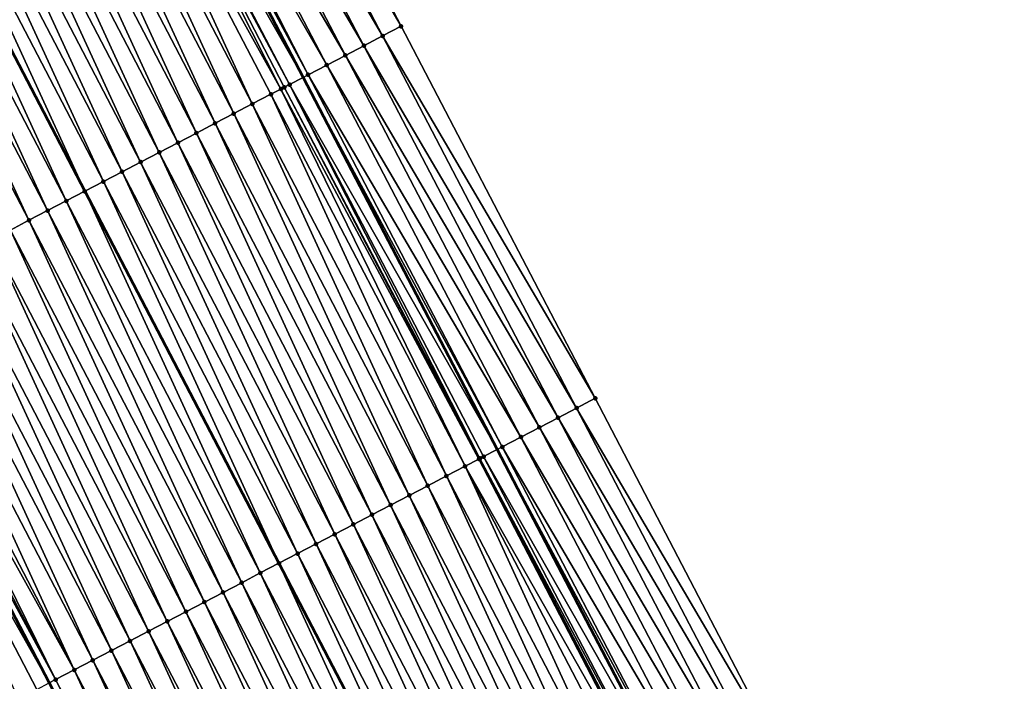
# Model space of a CAD drawing. Header units: feet. Extents: x 2007189 to 2022806, y 818621 to 837694.
# Tile 88 of 256: x 2013037 to 2013084, y 823667 to 823699. Entities that reach past the tile are written whole.
import ezdxf

# ---------------------------------------------------------------- set-up
doc = ezdxf.new("R2010")
doc.units = ezdxf.units.FT
doc.header["$MEASUREMENT"] = 0
for name, color, linetype, lineweight in [('EP_Travel Lane', 172, 'Continuous', 53), ('Road Shots', 141, 'Continuous', 100), ('Road X-Section', 40, 'Continuous', 13), ('STRIPING', 60, 'Continuous', 53)]:
    doc.layers.add(name, color=color, linetype=linetype, lineweight=lineweight)
doc.layers.add('I-77-MM17-21_SB-Surface-Border', color=7, linetype='Continuous')
doc.layers.add('I-77-MM17-21_SB-Surface-TIN', color=7, linetype='Continuous')

msp = doc.modelspace()

# ---------------------------------------------------------------- linework, layer by layer
at = {"layer": 'EP_Travel Lane'}
for points in [[(2013012.426182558, 823716.69943826, 301.1496360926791), (2013019.764473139, 823702.6302162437, 300.9351170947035), (2013029.012892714, 823684.8988295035, 300.6807275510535), (2013038.261342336, 823667.1673851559, 300.431308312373), (2013047.51854027, 823649.4420918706, 300.1655802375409), (2013056.779020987, 823631.7181781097, 299.8362498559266), (2013066.039864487, 823613.9935700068, 299.5615801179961), (2013075.300646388, 823596.2690797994, 299.277620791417), (2013084.561476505, 823578.5444973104, 299.0009252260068), (2013093.822298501, 823560.8199303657, 298.7230091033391), (2013103.082880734, 823543.0958223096, 298.4089774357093), (2013112.343668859, 823525.3713201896, 298.1259595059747), (2013121.604351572, 823507.6470198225, 297.8270579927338), (2013130.865196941, 823489.9224081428, 297.5526623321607), (2013140.122005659, 823472.179659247, 297.3269141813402), (2013149.367430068, 823454.4474913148, 297.0206286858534), (2013158.612951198, 823436.7151378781, 296.7293010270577), (2013167.858627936, 823418.9824859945, 296.4620380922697), (2013177.104147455, 823401.2501356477, 296.1704620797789), (2013186.34956795, 823383.5179752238, 295.8635711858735), (2013195.594901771, 823365.785981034, 295.5432762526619)], [(2013041.107666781, 823713.7557217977, 301.3794595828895), (2013050.355926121, 823696.0242957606, 301.1220707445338), (2013059.604216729, 823678.2928097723, 300.8698389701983), (2013068.851758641, 823660.5598888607, 300.5779734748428), (2013078.098282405, 823642.8279601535, 300.2942287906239), (2013087.344705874, 823625.0962237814, 299.995342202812), (2013096.591190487, 823607.3643701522, 299.7056943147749), (2013105.837737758, 823589.6323963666, 299.4255004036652), (2013115.084331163, 823571.9003341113, 299.1522633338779), (2013124.330459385, 823554.1691639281, 298.8088308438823), (2013133.57694341, 823536.4373114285, 298.5190891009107), (2013142.823795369, 823518.7047533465, 298.2848667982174), (2013152.070005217, 823500.9734266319, 297.9537581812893), (2013161.317021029, 823483.2614269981, 297.7227851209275), (2013170.575819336, 823465.5358093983, 297.4447628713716), (2013179.834636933, 823447.8101548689, 297.1697195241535), (2013189.093465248, 823430.0844798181, 296.8963315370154), (2013198.352434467, 823412.3585350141, 296.6447020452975), (2013207.610808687, 823394.6337293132, 296.3011882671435), (2013216.869622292, 823376.9080824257, 296.0255285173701)]]:
    msp.add_polyline3d(points, dxfattribs=at)
at = {"layer": 'I-77-MM17-21_SB-Surface-Border', "color": 3, "linetype": 'Continuous', "lineweight": -3}
msp.add_polyline3d([(2013045.779754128, 823716.1953079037, 301.1935488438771), (2013055.02796509, 823698.4639746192, 300.9281679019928), (2013064.276138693, 823680.7327129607, 300.6566032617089), (2013073.523721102, 823662.9997203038, 300.3564947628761), (2013082.770219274, 823645.2678481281, 300.0684275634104), (2013091.130315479, 823627.0730591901, 299.8231418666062), (2013100.37674317, 823609.3413221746, 299.5244454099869), (2013109.623381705, 823591.609180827, 299.2575619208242), (2013118.870029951, 823573.877020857, 298.992138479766), (2013129.002263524, 823556.6093437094, 298.5606940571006), (2013138.248960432, 823538.8770904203, 298.3026115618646), (2013147.49596383, 823521.1442493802, 298.0907789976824), (2013156.742299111, 823503.4126895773, 297.7781356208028), (2013165.108059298, 823485.2468994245, 297.582228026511), (2013174.377977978, 823467.5272224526, 297.2964078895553), (2013183.647846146, 823449.8076420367, 297.0027965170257), (2013192.032129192, 823431.6235833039, 296.7846368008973), (2013201.302342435, 823413.9033432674, 296.5442497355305), (2013209.686088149, 823395.7203116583, 296.2432102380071), (2013218.956087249, 823378.0004809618, 295.9697943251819)], dxfattribs=at)
at = {"layer": 'I-77-MM17-21_SB-Surface-TIN', "color": 128, "linetype": 'Continuous', "lineweight": -3}
for points in [[(2013055.02796509, 823698.4639746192, 300.9281679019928), (2013045.779754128, 823716.1953079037, 301.1935488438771), (2013044.893367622, 823715.7323616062, 301.2362043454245)], [(2013054.141605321, 823698.0009770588, 300.9752404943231), (2013044.893367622, 823715.7323616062, 301.2362043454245), (2013044.006986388, 823715.2694052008, 301.2797307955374)], [(2013054.141605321, 823698.0009770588, 300.9752404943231), (2013055.02796509, 823698.4639746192, 300.9281679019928), (2013044.893367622, 823715.7323616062, 301.2362043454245)], [(2013053.255242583, 823697.5379851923, 301.0218224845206), (2013044.006986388, 823715.2694052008, 301.2797307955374), (2013043.120524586, 823714.8066032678, 301.3099470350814)], [(2013053.255242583, 823697.5379851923, 301.0218224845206), (2013054.141605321, 823698.0009770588, 300.9752404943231), (2013044.006986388, 823715.2694052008, 301.2797307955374)], [(2013052.368781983, 823697.0751809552, 301.0522372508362), (2013043.120524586, 823714.8066032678, 301.3099470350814), (2013042.234092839, 823714.3437437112, 301.345128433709)], [(2013052.368781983, 823697.0751809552, 301.0522372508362), (2013053.255242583, 823697.5379851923, 301.0218224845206), (2013043.120524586, 823714.8066032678, 301.3099470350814)], [(2013051.482355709, 823696.612310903, 301.0883230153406), (2013042.234092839, 823714.3437437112, 301.345128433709), (2013041.489592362, 823713.9548986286, 301.3812077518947)], [(2013051.482355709, 823696.612310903, 301.0883230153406), (2013052.368781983, 823697.0751809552, 301.0522372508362), (2013042.234092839, 823714.3437437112, 301.345128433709)], [(2013040.461006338, 823713.4184521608, 301.3786500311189), (2013050.355926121, 823696.0242957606, 301.1220707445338), (2013041.107666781, 823713.7557217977, 301.3794595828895)], [(2013050.595907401, 823696.1494830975, 301.1207685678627), (2013041.347657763, 823713.8808905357, 301.3797600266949), (2013041.107666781, 823713.7557217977, 301.3794595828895)], [(2013050.595907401, 823696.1494830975, 301.1207685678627), (2013041.107666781, 823713.7557217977, 301.3794595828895), (2013050.355926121, 823696.0242957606, 301.1220707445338)], [(2013050.595907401, 823696.1494830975, 301.1207685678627), (2013041.489592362, 823713.9548986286, 301.3812077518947), (2013041.347657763, 823713.8808905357, 301.3797600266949)], [(2013050.595907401, 823696.1494830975, 301.1207685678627), (2013051.482355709, 823696.612310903, 301.0883230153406), (2013041.489592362, 823713.9548986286, 301.3812077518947)], [(2013049.29545593, 823695.4711136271, 301.1266727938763), (2013040.267185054, 823713.3173704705, 301.3779356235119), (2013039.574262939, 823712.9561901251, 301.3623456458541)], [(2013049.709291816, 823695.6869760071, 301.1255794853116), (2013040.461006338, 823713.4184521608, 301.3786500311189), (2013040.267185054, 823713.3173704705, 301.3779356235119)], [(2013049.29545593, 823695.4711136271, 301.1266727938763), (2013049.455056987, 823695.5543452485, 301.1275003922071), (2013040.267185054, 823713.3173704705, 301.3779356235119)], [(2013049.455056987, 823695.5543452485, 301.1275003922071), (2013049.709291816, 823695.6869760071, 301.1255794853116), (2013040.267185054, 823713.3173704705, 301.3779356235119)], [(2013049.709291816, 823695.6869760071, 301.1255794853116), (2013050.355926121, 823696.0242957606, 301.1220707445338), (2013040.461006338, 823713.4184521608, 301.3786500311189)], [(2013047.935832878, 823694.7623985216, 301.0975731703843), (2013039.574262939, 823712.9561901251, 301.3623456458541), (2013038.687492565, 823712.4939798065, 301.3415850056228)], [(2013047.935832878, 823694.7623985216, 301.0975731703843), (2013048.822605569, 823695.2246043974, 301.1187166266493), (2013039.574262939, 823712.9561901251, 301.3623456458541)], [(2013048.822605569, 823695.2246043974, 301.1187166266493), (2013049.29545593, 823695.4711136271, 301.1266727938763), (2013039.574262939, 823712.9561901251, 301.3623456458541)], [(2013047.049075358, 823694.3001635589, 301.078936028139), (2013038.687492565, 823712.4939798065, 301.3415850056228), (2013037.800718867, 823712.0317758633, 301.320275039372)], [(2013047.049075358, 823694.3001635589, 301.078936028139), (2013047.935832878, 823694.7623985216, 301.0975731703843), (2013038.687492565, 823712.4939798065, 301.3415850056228)], [(2013046.162294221, 823693.8379738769, 301.0563972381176), (2013037.800718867, 823712.0317758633, 301.320275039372), (2013036.913966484, 823711.5695310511, 301.3024865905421)], [(2013046.162294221, 823693.8379738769, 301.0563972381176), (2013047.049075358, 823694.3001635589, 301.078936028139), (2013037.800718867, 823712.0317758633, 301.320275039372)], [(2013045.275531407, 823693.375749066, 301.0368853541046), (2013036.913966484, 823711.5695310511, 301.3024865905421), (2013036.02720446, 823711.1073047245, 301.2831053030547)], [(2013045.275531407, 823693.375749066, 301.0368853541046), (2013046.162294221, 823693.8379738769, 301.0563972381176), (2013036.913966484, 823711.5695310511, 301.3024865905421)], [(2013044.388784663, 823692.9134934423, 301.0200284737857), (2013036.02720446, 823711.1073047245, 301.2831053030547), (2013035.14044713, 823710.6450693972, 301.2644995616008)], [(2013044.388784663, 823692.9134934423, 301.0200284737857), (2013045.275531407, 823693.375749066, 301.0368853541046), (2013036.02720446, 823711.1073047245, 301.2831053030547)], [(2013043.502020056, 823692.4512720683, 301.0002204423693), (2013035.14044713, 823710.6450693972, 301.2644995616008), (2013034.253689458, 823710.182834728, 301.2458371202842)], [(2013043.502020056, 823692.4512720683, 301.0002204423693), (2013044.388784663, 823692.9134934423, 301.0200284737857), (2013035.14044713, 823710.6450693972, 301.2644995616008)], [(2013042.615227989, 823691.9891033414, 300.9758760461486), (2013034.253689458, 823710.182834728, 301.2458371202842), (2013033.366908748, 823709.7206442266, 301.2233689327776)], [(2013042.615227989, 823691.9891033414, 300.9758760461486), (2013043.502020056, 823692.4512720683, 301.0002204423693), (2013034.253689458, 823710.182834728, 301.2458371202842)], [(2013041.72846514, 823691.5268785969, 300.9563584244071), (2013033.366908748, 823709.7206442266, 301.2233689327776), (2013032.480126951, 823709.2584558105, 301.2007210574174)], [(2013041.72846514, 823691.5268785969, 300.9563584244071), (2013042.615227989, 823691.9891033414, 300.9758760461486), (2013033.366908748, 823709.7206442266, 301.2233689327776)], [(2013040.841717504, 823691.0646246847, 300.9393540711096), (2013032.480126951, 823709.2584558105, 301.2007210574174), (2013031.593383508, 823708.7961938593, 301.1844093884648)], [(2013040.841717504, 823691.0646246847, 300.9393540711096), (2013041.72846514, 823691.5268785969, 300.9563584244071), (2013032.480126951, 823709.2584558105, 301.2007210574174)], [(2013031.593383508, 823708.7961938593, 301.1844093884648), (2013030.706597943, 823708.334009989, 301.1613204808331), (2013039.954974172, 823690.6023598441, 300.9232420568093)], [(2013040.841717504, 823691.0646246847, 300.9393540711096), (2013031.593383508, 823708.7961938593, 301.1844093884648), (2013039.954974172, 823690.6023598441, 300.9232420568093)], [(2013039.068228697, 823690.1401044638, 300.9064135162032), (2013030.706597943, 823708.334009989, 301.1613204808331), (2013029.81988179, 823707.8716983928, 301.1493358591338)], [(2013039.068228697, 823690.1401044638, 300.9064135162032), (2013039.954974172, 823690.6023598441, 300.9232420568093), (2013030.706597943, 823708.334009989, 301.1613204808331)], [(2013038.18139463, 823689.6780162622, 300.8751305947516), (2013029.81988179, 823707.8716983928, 301.1493358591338), (2013028.933064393, 823707.4095782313, 301.120806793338)], [(2013038.18139463, 823689.6780162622, 300.8751305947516), (2013039.068228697, 823690.1401044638, 300.9064135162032), (2013029.81988179, 823707.8716983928, 301.1493358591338)], [(2013037.29459531, 823689.2158614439, 300.8495877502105), (2013028.933064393, 823707.4095782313, 301.120806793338), (2013028.046270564, 823706.9474128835, 301.0961712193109)], [(2013037.29459531, 823689.2158614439, 300.8495877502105), (2013038.18139463, 823689.6780162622, 300.8751305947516), (2013028.933064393, 823707.4095782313, 301.120806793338)], [(2013036.407817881, 823688.7536646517, 300.827661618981), (2013037.29459531, 823689.2158614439, 300.8495877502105), (2013028.046270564, 823706.9474128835, 301.0961712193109)], [(2013064.276138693, 823680.7327129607, 300.6566032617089), (2013055.02796509, 823698.4639746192, 300.9281679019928), (2013054.141605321, 823698.0009770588, 300.9752404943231)], [(2013063.389766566, 823680.2697390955, 300.701634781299), (2013054.141605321, 823698.0009770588, 300.9752404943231), (2013053.255242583, 823697.5379851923, 301.0218224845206)], [(2013063.389766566, 823680.2697390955, 300.701634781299), (2013064.276138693, 823680.7327129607, 300.6566032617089), (2013054.141605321, 823698.0009770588, 300.9752404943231)], [(2013062.503397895, 823679.8067586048, 300.7472371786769), (2013053.255242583, 823697.5379851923, 301.0218224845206), (2013052.368781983, 823697.0751809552, 301.0522372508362)], [(2013062.503397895, 823679.8067586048, 300.7472371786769), (2013063.389766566, 823680.2697390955, 300.701634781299), (2013053.255242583, 823697.5379851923, 301.0218224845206)], [(2013061.616945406, 823679.3439388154, 300.7789926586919), (2013052.368781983, 823697.0751809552, 301.0522372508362), (2013051.482355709, 823696.612310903, 301.0883230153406)], [(2013061.616945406, 823679.3439388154, 300.7789926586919), (2013062.503397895, 823679.8067586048, 300.7472371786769), (2013052.368781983, 823697.0751809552, 301.0522372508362)], [(2013060.730577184, 823678.8809574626, 300.8246693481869), (2013051.482355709, 823696.612310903, 301.0883230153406), (2013050.595907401, 823696.1494830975, 301.1207685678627)], [(2013060.730577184, 823678.8809574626, 300.8246693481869), (2013061.616945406, 823679.3439388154, 300.7789926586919), (2013051.482355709, 823696.612310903, 301.0883230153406)], [(2013049.709291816, 823695.6869760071, 301.1255794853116), (2013059.604216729, 823678.2928097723, 300.8698389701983), (2013050.355926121, 823696.0242957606, 301.1220707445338)], [(2013059.84419617, 823678.418000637, 300.8682326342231), (2013050.595907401, 823696.1494830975, 301.1207685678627), (2013050.355926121, 823696.0242957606, 301.1220707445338)], [(2013059.84419617, 823678.418000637, 300.8682326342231), (2013050.355926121, 823696.0242957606, 301.1220707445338), (2013059.604216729, 823678.2928097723, 300.8698389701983)], [(2013059.84419617, 823678.418000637, 300.8682326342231), (2013060.730577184, 823678.8809574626, 300.8246693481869), (2013050.595907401, 823696.1494830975, 301.1207685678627)], [(2013058.070847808, 823677.4932111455, 300.8584952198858), (2013049.29545593, 823695.4711136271, 301.1266727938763), (2013048.822605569, 823695.2246043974, 301.1187166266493)], [(2013058.730574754, 823677.8370566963, 300.87551006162), (2013049.455056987, 823695.5543452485, 301.1275003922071), (2013049.29545593, 823695.4711136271, 301.1266727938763)], [(2013058.070847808, 823677.4932111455, 300.8584952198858), (2013058.730574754, 823677.8370566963, 300.87551006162), (2013049.29545593, 823695.4711136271, 301.1266727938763)], [(2013058.783775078, 823677.8648006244, 300.8757812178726), (2013049.709291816, 823695.6869760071, 301.1255794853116), (2013049.455056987, 823695.5543452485, 301.1275003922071)], [(2013058.730574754, 823677.8370566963, 300.87551006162), (2013058.783775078, 823677.8648006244, 300.8757812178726), (2013049.455056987, 823695.5543452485, 301.1275003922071)], [(2013058.957587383, 823677.9554805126, 300.8741672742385), (2013059.604216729, 823678.2928097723, 300.8698389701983), (2013049.709291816, 823695.6869760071, 301.1255794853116)], [(2013058.783775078, 823677.8648006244, 300.8757812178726), (2013058.957587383, 823677.9554805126, 300.8741672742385), (2013049.709291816, 823695.6869760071, 301.1255794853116)], [(2013057.184054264, 823677.0310452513, 300.8339073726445), (2013048.822605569, 823695.2246043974, 301.1187166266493), (2013047.935832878, 823694.7623985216, 301.0975731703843)], [(2013057.184054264, 823677.0310452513, 300.8339073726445), (2013058.070847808, 823677.4932111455, 300.8584952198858), (2013048.822605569, 823695.2246043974, 301.1187166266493)], [(2013056.297278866, 823676.5688445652, 300.8123173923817), (2013047.935832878, 823694.7623985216, 301.0975731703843), (2013047.049075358, 823694.3001635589, 301.078936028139)], [(2013056.297278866, 823676.5688445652, 300.8123173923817), (2013057.184054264, 823677.0310452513, 300.8339073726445), (2013047.935832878, 823694.7623985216, 301.0975731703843)], [(2013055.410528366, 823676.1065961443, 300.7948405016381), (2013047.049075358, 823694.3001635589, 301.078936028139), (2013046.162294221, 823693.8379738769, 301.0563972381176)], [(2013055.410528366, 823676.1065961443, 300.7948405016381), (2013056.297278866, 823676.5688445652, 300.8123173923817), (2013047.049075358, 823694.3001635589, 301.078936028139)], [(2013054.523774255, 823675.6443546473, 300.7767670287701), (2013046.162294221, 823693.8379738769, 301.0563972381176), (2013045.275531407, 823693.375749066, 301.0368853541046)], [(2013054.523774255, 823675.6443546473, 300.7767670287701), (2013055.410528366, 823676.1065961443, 300.7948405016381), (2013046.162294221, 823693.8379738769, 301.0563972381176)], [(2013053.637019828, 823675.1821137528, 300.7586416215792), (2013045.275531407, 823693.375749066, 301.0368853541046), (2013044.388784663, 823692.9134934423, 301.0200284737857)], [(2013053.637019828, 823675.1821137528, 300.7586416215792), (2013054.523774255, 823675.6443546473, 300.7767670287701), (2013045.275531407, 823693.375749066, 301.0368853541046)], [(2013052.750256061, 823674.7198907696, 300.7389728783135), (2013044.388784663, 823692.9134934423, 301.0200284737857), (2013043.502020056, 823692.4512720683, 301.0002204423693)], [(2013052.750256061, 823674.7198907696, 300.7389728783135), (2013053.637019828, 823675.1821137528, 300.7586416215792), (2013044.388784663, 823692.9134934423, 301.0200284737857)], [(2013051.863493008, 823674.2576664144, 300.7194223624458), (2013043.502020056, 823692.4512720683, 301.0002204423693), (2013042.615227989, 823691.9891033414, 300.9758760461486)], [(2013051.863493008, 823674.2576664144, 300.7194223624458), (2013052.750256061, 823674.7198907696, 300.7389728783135), (2013043.502020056, 823692.4512720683, 301.0002204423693)], [(2013050.976736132, 823673.7954302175, 300.7008921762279), (2013042.615227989, 823691.9891033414, 300.9758760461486), (2013041.72846514, 823691.5268785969, 300.9563584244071)], [(2013050.976736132, 823673.7954302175, 300.7008921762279), (2013051.863493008, 823674.2576664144, 300.7194223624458), (2013042.615227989, 823691.9891033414, 300.9758760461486)], [(2013050.089989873, 823673.3331736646, 300.6841159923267), (2013041.72846514, 823691.5268785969, 300.9563584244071), (2013040.841717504, 823691.0646246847, 300.9393540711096)], [(2013050.089989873, 823673.3331736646, 300.6841159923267), (2013050.976736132, 823673.7954302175, 300.7008921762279), (2013041.72846514, 823691.5268785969, 300.9563584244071)], [(2013040.841717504, 823691.0646246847, 300.9393540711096), (2013039.954974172, 823690.6023598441, 300.9232420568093), (2013049.203213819, 823672.870971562, 300.6625987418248)], [(2013050.089989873, 823673.3331736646, 300.6841159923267), (2013040.841717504, 823691.0646246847, 300.9393540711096), (2013049.203213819, 823672.870971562, 300.6625987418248)], [(2013048.316486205, 823672.408681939, 300.6487213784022), (2013039.954974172, 823690.6023598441, 300.9232420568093), (2013039.068228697, 823690.1401044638, 300.9064135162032)], [(2013048.316486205, 823672.408681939, 300.6487213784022), (2013049.203213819, 823672.870971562, 300.6625987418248), (2013039.954974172, 823690.6023598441, 300.9232420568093)], [(2013047.429662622, 823671.946573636, 300.6191711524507), (2013039.068228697, 823690.1401044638, 300.9064135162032), (2013038.18139463, 823689.6780162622, 300.8751305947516)], [(2013047.429662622, 823671.946573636, 300.6191711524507), (2013048.316486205, 823672.408681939, 300.6487213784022), (2013039.068228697, 823690.1401044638, 300.9064135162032)], [(2013046.54287804, 823671.4843905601, 300.59606376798), (2013038.18139463, 823689.6780162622, 300.8751305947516), (2013037.29459531, 823689.2158614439, 300.8495877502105)], [(2013046.54287804, 823671.4843905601, 300.59606376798), (2013047.429662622, 823671.946573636, 300.6191711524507), (2013038.18139463, 823689.6780162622, 300.8751305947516)], [(2013045.656110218, 823671.0221753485, 300.575725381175), (2013037.29459531, 823689.2158614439, 300.8495877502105), (2013036.407817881, 823688.7536646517, 300.827661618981)], [(2013045.656110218, 823671.0221753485, 300.575725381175), (2013046.54287804, 823671.4843905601, 300.59606376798), (2013037.29459531, 823689.2158614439, 300.8495877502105)], [(2013044.76936584, 823670.5599151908, 300.5592598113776), (2013036.407817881, 823688.7536646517, 300.827661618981), (2013035.521079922, 823688.2913921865, 300.8122558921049)], [(2013044.76936584, 823670.5599151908, 300.5592598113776), (2013045.656110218, 823671.0221753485, 300.575725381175), (2013036.407817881, 823688.7536646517, 300.827661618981)], [(2013043.882638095, 823670.0976231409, 300.5455422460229), (2013035.521079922, 823688.2913921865, 300.8122558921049), (2013034.634350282, 823687.8291037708, 300.7982245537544)], [(2013043.882638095, 823670.0976231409, 300.5455422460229), (2013044.76936584, 823670.5599151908, 300.5592598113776), (2013035.521079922, 823688.2913921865, 300.8122558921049)], [(2013042.995858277, 823669.6354309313, 300.5232218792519), (2013034.634350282, 823687.8291037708, 300.7982245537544), (2013033.747586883, 823687.366880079, 300.7786162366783)], [(2013042.995858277, 823669.6354309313, 300.5232218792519), (2013043.882638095, 823670.0976231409, 300.5455422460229), (2013034.634350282, 823687.8291037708, 300.7982245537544)], [(2013042.109113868, 823669.1731708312, 300.5067513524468), (2013033.747586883, 823687.366880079, 300.7786162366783), (2013032.860831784, 823686.9046404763, 300.7603788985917)], [(2013042.109113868, 823669.1731708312, 300.5067513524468), (2013042.995858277, 823669.6354309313, 300.5232218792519), (2013033.747586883, 823687.366880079, 300.7786162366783)], [(2013041.222359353, 823668.7109301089, 300.4886111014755), (2013032.860831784, 823686.9046404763, 300.7603788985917), (2013031.974098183, 823686.4423596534, 300.7456933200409)], [(2013041.222359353, 823668.7109301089, 300.4886111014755), (2013042.109113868, 823669.1731708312, 300.5067513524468), (2013032.860831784, 823686.9046404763, 300.7603788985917)], [(2013040.335628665, 823668.2486437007, 300.4744074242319), (2013031.974098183, 823686.4423596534, 300.7456933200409), (2013031.087364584, 823685.9800788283, 300.731007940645)], [(2013040.335628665, 823668.2486437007, 300.4744074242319), (2013041.222359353, 823668.7109301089, 300.4886111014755), (2013031.974098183, 823686.4423596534, 300.7456933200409)], [(2013039.448890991, 823667.7863706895, 300.4590493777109), (2013031.087364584, 823685.9800788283, 300.731007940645), (2013030.200614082, 823685.517830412, 300.7135300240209)], [(2013039.448890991, 823667.7863706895, 300.4590493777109), (2013040.335628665, 823668.2486437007, 300.4744074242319), (2013031.087364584, 823685.9800788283, 300.731007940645)], [(2013038.562066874, 823667.3242634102, 300.4294109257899), (2013029.730775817, 823685.2730062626, 300.6978484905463), (2013029.313776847, 823685.055748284, 300.6817237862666)], [(2013039.448890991, 823667.7863706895, 300.4590493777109), (2013030.200614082, 823685.517830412, 300.7135300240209), (2013029.730775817, 823685.2730062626, 300.6978484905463)], [(2013038.562066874, 823667.3242634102, 300.4294109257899), (2013039.448890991, 823667.7863706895, 300.4590493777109), (2013029.730775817, 823685.2730062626, 300.6978484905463)], [(2013028.427114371, 823684.593331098, 300.6787880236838), (2013038.261342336, 823667.1673851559, 300.431308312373), (2013029.012892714, 823684.8988295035, 300.6807275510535)], [(2013038.562066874, 823667.3242634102, 300.4294109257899), (2013029.313776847, 823685.055748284, 300.6817237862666), (2013029.012892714, 823684.8988295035, 300.6807275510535)], [(2013038.562066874, 823667.3242634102, 300.4294109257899), (2013029.012892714, 823684.8988295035, 300.6807275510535), (2013038.261342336, 823667.1673851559, 300.431308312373)], [(2013037.675456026, 823666.8617472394, 300.4350048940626), (2013038.261342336, 823667.1673851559, 300.431308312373), (2013028.427114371, 823684.593331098, 300.6787880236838)], [(2013036.788730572, 823666.3994507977, 300.4216657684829), (2013037.675456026, 823666.8617472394, 300.4350048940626), (2013028.427114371, 823684.593331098, 300.6787880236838)], [(2013063.389766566, 823680.2697390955, 300.701634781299), (2013073.523721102, 823662.9997203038, 300.3564947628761), (2013064.276138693, 823680.7327129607, 300.6566032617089)], [(2013072.637343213, 823662.5367573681, 300.4029209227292), (2013063.389766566, 823680.2697390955, 300.701634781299), (2013062.503397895, 823679.8067586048, 300.7472371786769)], [(2013072.637343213, 823662.5367573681, 300.4029209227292), (2013073.523721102, 823662.9997203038, 300.3564947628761), (2013063.389766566, 823680.2697390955, 300.701634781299)], [(2013071.750966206, 823662.0737927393, 300.4494803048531), (2013062.503397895, 823679.8067586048, 300.7472371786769), (2013061.616945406, 823679.3439388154, 300.7789926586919)], [(2013071.750966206, 823662.0737927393, 300.4494803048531), (2013072.637343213, 823662.5367573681, 300.4029209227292), (2013062.503397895, 823679.8067586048, 300.7472371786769)], [(2013070.864513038, 823661.6109741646, 300.4845481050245), (2013061.616945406, 823679.3439388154, 300.7789926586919), (2013060.730577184, 823678.8809574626, 300.8246693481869)], [(2013070.864513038, 823661.6109741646, 300.4845481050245), (2013071.750966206, 823662.0737927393, 300.4494803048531), (2013061.616945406, 823679.3439388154, 300.7789926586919)], [(2013069.978160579, 823661.1479624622, 300.5348112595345), (2013060.730577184, 823678.8809574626, 300.8246693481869), (2013059.84419617, 823678.418000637, 300.8682326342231)], [(2013069.978160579, 823661.1479624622, 300.5348112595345), (2013070.864513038, 823661.6109741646, 300.4845481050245), (2013060.730577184, 823678.8809574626, 300.8246693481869)], [(2013058.957587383, 823677.9554805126, 300.8741672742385), (2013068.851758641, 823660.5598888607, 300.5779734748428), (2013059.604216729, 823678.2928097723, 300.8698389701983)], [(2013069.091753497, 823660.685055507, 300.5768328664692), (2013059.84419617, 823678.418000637, 300.8682326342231), (2013059.604216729, 823678.2928097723, 300.8698389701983)], [(2013069.091753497, 823660.685055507, 300.5768328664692), (2013059.604216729, 823678.2928097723, 300.8698389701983), (2013068.851758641, 823660.5598888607, 300.5779734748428)], [(2013069.091753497, 823660.685055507, 300.5768328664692), (2013069.978160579, 823661.1479624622, 300.5348112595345), (2013059.84419617, 823678.418000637, 300.8682326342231)], [(2013067.941281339, 823660.0850556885, 300.5813026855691), (2013058.730574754, 823677.8370566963, 300.87551006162), (2013058.070847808, 823677.4932111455, 300.8584952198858)], [(2013068.029953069, 823660.1312868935, 300.5817812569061), (2013058.783775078, 823677.8648006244, 300.8757812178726), (2013058.730574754, 823677.8370566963, 300.87551006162)], [(2013067.941281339, 823660.0850556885, 300.5813026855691), (2013068.029953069, 823660.1312868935, 300.5817812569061), (2013058.730574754, 823677.8370566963, 300.87551006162)], [(2013068.205095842, 823660.2226290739, 300.5810468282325), (2013058.957587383, 823677.9554805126, 300.8741672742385), (2013058.783775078, 823677.8648006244, 300.8757812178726)], [(2013068.029953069, 823660.1312868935, 300.5817812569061), (2013068.205095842, 823660.2226290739, 300.5810468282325), (2013058.783775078, 823677.8648006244, 300.8757812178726)], [(2013068.205095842, 823660.2226290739, 300.5810468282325), (2013068.851758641, 823660.5598888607, 300.5779734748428), (2013058.957587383, 823677.9554805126, 300.8741672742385)], [(2013066.431504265, 823659.2983059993, 300.5477905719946), (2013058.070847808, 823677.4932111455, 300.8584952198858), (2013057.184054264, 823677.0310452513, 300.8339073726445)], [(2013066.431504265, 823659.2983059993, 300.5477905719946), (2013067.318334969, 823659.7604005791, 300.5696869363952), (2013058.070847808, 823677.4932111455, 300.8584952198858)], [(2013067.318334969, 823659.7604005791, 300.5696869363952), (2013067.941281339, 823660.0850556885, 300.5813026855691), (2013058.070847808, 823677.4932111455, 300.8584952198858)], [(2013065.544689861, 823658.8361801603, 300.5283536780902), (2013057.184054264, 823677.0310452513, 300.8339073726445), (2013056.297278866, 823676.5688445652, 300.8123173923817)], [(2013065.544689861, 823658.8361801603, 300.5283536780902), (2013066.431504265, 823659.2983059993, 300.5477905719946), (2013057.184054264, 823677.0310452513, 300.8339073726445)], [(2013064.657866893, 823658.3740707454, 300.5076245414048), (2013056.297278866, 823676.5688445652, 300.8123173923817), (2013055.410528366, 823676.1065961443, 300.7948405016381)], [(2013064.657866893, 823658.3740707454, 300.5076245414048), (2013065.544689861, 823658.8361801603, 300.5283536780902), (2013056.297278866, 823676.5688445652, 300.8123173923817)], [(2013063.77106947, 823657.911912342, 300.4907498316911), (2013055.410528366, 823676.1065961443, 300.7948405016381), (2013054.523774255, 823675.6443546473, 300.7767670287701)], [(2013063.77106947, 823657.911912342, 300.4907498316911), (2013064.657866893, 823658.3740707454, 300.5076245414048), (2013055.410528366, 823676.1065961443, 300.7948405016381)], [(2013062.884268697, 823657.4497603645, 300.4733695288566), (2013054.523774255, 823675.6443546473, 300.7767670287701), (2013053.637019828, 823675.1821137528, 300.7586416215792)], [(2013062.884268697, 823657.4497603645, 300.4733695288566), (2013063.77106947, 823657.911912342, 300.4907498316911), (2013054.523774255, 823675.6443546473, 300.7767670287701)], [(2013061.997461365, 823656.9876209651, 300.4549995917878), (2013053.637019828, 823675.1821137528, 300.7586416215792), (2013052.750256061, 823674.7198907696, 300.7389728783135)], [(2013061.997461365, 823656.9876209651, 300.4549995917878), (2013062.884268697, 823657.4497603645, 300.4733695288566), (2013053.637019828, 823675.1821137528, 300.7586416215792)], [(2013061.110666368, 823656.5254579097, 300.438490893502), (2013052.750256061, 823674.7198907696, 300.7389728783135), (2013051.863493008, 823674.2576664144, 300.7194223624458)], [(2013061.110666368, 823656.5254579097, 300.438490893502), (2013061.997461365, 823656.9876209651, 300.4549995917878), (2013052.750256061, 823674.7198907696, 300.7389728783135)], [(2013060.223862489, 823656.0633118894, 300.420641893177), (2013051.863493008, 823674.2576664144, 300.7194223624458), (2013050.976736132, 823673.7954302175, 300.7008921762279)], [(2013060.223862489, 823656.0633118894, 300.420641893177), (2013061.110666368, 823656.5254579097, 300.438490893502), (2013051.863493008, 823674.2576664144, 300.7194223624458)], [(2013059.337065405, 823655.6011528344, 300.4038184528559), (2013050.976736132, 823673.7954302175, 300.7008921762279), (2013050.089989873, 823673.3331736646, 300.6841159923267)], [(2013059.337065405, 823655.6011528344, 300.4038184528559), (2013060.223862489, 823656.0633118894, 300.420641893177), (2013050.976736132, 823673.7954302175, 300.7008921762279)], [(2013050.089989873, 823673.3331736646, 300.6841159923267), (2013049.203213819, 823672.870971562, 300.6625987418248), (2013058.45025988, 823655.1390072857, 300.385887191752)], [(2013059.337065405, 823655.6011528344, 300.4038184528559), (2013050.089989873, 823673.3331736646, 300.6841159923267), (2013058.45025988, 823655.1390072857, 300.385887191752)], [(2013057.56344367, 823654.6768875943, 300.3660117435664), (2013049.203213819, 823672.870971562, 300.6625987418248), (2013048.316486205, 823672.408681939, 300.6487213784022)], [(2013057.56344367, 823654.6768875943, 300.3660117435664), (2013058.45025988, 823655.1390072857, 300.385887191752), (2013049.203213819, 823672.870971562, 300.6625987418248)], [(2013056.676583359, 823654.2148497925, 300.3396480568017), (2013048.316486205, 823672.408681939, 300.6487213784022), (2013047.429662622, 823671.946573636, 300.6191711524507)], [(2013056.676583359, 823654.2148497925, 300.3396480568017), (2013057.56344367, 823654.6768875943, 300.3660117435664), (2013048.316486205, 823672.408681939, 300.6487213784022)], [(2013055.789727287, 823653.7528038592, 300.313924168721), (2013047.429662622, 823671.946573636, 300.6191711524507), (2013046.54287804, 823671.4843905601, 300.59606376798)], [(2013055.789727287, 823653.7528038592, 300.313924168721), (2013056.676583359, 823654.2148497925, 300.3396480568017), (2013047.429662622, 823671.946573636, 300.6191711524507)], [(2013054.016107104, 823652.8285356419, 300.2763517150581), (2013045.656110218, 823671.0221753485, 300.575725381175), (2013044.76936584, 823670.5599151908, 300.5592598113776)], [(2013054.902901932, 823653.2906990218, 300.2928348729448), (2013046.54287804, 823671.4843905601, 300.59606376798), (2013045.656110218, 823671.0221753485, 300.575725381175)], [(2013054.016107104, 823652.8285356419, 300.2763517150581), (2013054.902901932, 823653.2906990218, 300.2928348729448), (2013045.656110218, 823671.0221753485, 300.575725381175)], [(2013054.902901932, 823653.2906990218, 300.2928348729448), (2013055.789727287, 823653.7528038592, 300.313924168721), (2013046.54287804, 823671.4843905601, 300.59606376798)], [(2013053.129331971, 823652.3663344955, 300.2628400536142), (2013044.76936584, 823670.5599151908, 300.5592598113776), (2013043.882638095, 823670.0976231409, 300.5455422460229)], [(2013053.129331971, 823652.3663344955, 300.2628400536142), (2013054.016107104, 823652.8285356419, 300.2763517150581), (2013044.76936584, 823670.5599151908, 300.5592598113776)], [(2013052.242506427, 823651.9042300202, 300.2417222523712), (2013043.882638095, 823670.0976231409, 300.5455422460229), (2013042.995858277, 823669.6354309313, 300.5232218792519)], [(2013052.242506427, 823651.9042300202, 300.2417222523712), (2013053.129331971, 823652.3663344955, 300.2628400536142), (2013043.882638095, 823670.0976231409, 300.5455422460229)], [(2013051.355711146, 823651.442067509, 300.2251707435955), (2013042.995858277, 823669.6354309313, 300.5232218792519), (2013042.109113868, 823669.1731708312, 300.5067513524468)], [(2013051.355711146, 823651.442067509, 300.2251707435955), (2013052.242506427, 823651.9042300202, 300.2417222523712), (2013042.995858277, 823669.6354309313, 300.5232218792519)], [(2013050.468917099, 823650.9799026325, 300.2088053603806), (2013042.109113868, 823669.1731708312, 300.5067513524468), (2013041.222359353, 823668.7109301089, 300.4886111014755)], [(2013050.468917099, 823650.9799026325, 300.2088053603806), (2013051.355711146, 823651.442067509, 300.2251707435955), (2013042.109113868, 823669.1731708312, 300.5067513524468)], [(2013049.582141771, 823650.5177018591, 300.1952643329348), (2013041.222359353, 823668.7109301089, 300.4886111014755), (2013040.335628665, 823668.2486437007, 300.4744074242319)], [(2013049.582141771, 823650.5177018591, 300.1952643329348), (2013050.468917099, 823650.9799026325, 300.2088053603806), (2013041.222359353, 823668.7109301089, 300.4886111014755)], [(2013048.69535479, 823650.0555234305, 300.1799652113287), (2013040.335628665, 823668.2486437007, 300.4744074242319), (2013039.448890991, 823667.7863706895, 300.4590493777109)], [(2013048.69535479, 823650.0555234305, 300.1799652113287), (2013049.582141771, 823650.5177018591, 300.1952643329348), (2013040.335628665, 823668.2486437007, 300.4744074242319)], [(2013047.808576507, 823649.5933283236, 300.1659783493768), (2013039.448890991, 823667.7863706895, 300.4590493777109), (2013038.562066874, 823667.3242634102, 300.4294109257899)], [(2013047.808576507, 823649.5933283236, 300.1659783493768), (2013048.69535479, 823650.0555234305, 300.1799652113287), (2013039.448890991, 823667.7863706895, 300.4590493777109)], [(2013038.562066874, 823667.3242634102, 300.4294109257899), (2013038.261342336, 823667.1673851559, 300.431308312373), (2013047.51854027, 823649.4420918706, 300.1655802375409)], [(2013047.808576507, 823649.5933283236, 300.1659783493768), (2013038.562066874, 823667.3242634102, 300.4294109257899), (2013047.51854027, 823649.4420918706, 300.1655802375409)]]:
    msp.add_3dface(points, dxfattribs=at)
at = {"layer": 'Road Shots', "lineweight": 100}
for p in [(2013055.02796509, 823698.4639746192, 300.9281679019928), (2013054.141605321, 823698.0009770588, 300.9752404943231), (2013053.255242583, 823697.5379851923, 301.0218224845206), (2013052.368781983, 823697.0751809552, 301.0522372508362), (2013051.482355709, 823696.612310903, 301.0883230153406), (2013050.595907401, 823696.1494830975, 301.1207685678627), (2013049.29545593, 823695.4711136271, 301.1266727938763), (2013049.455056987, 823695.5543452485, 301.1275003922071), (2013049.709291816, 823695.6869760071, 301.1255794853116), (2013048.822605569, 823695.2246043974, 301.1187166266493), (2013047.935832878, 823694.7623985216, 301.0975731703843), (2013047.049075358, 823694.3001635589, 301.078936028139), (2013046.162294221, 823693.8379738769, 301.0563972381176), (2013045.275531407, 823693.375749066, 301.0368853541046), (2013044.388784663, 823692.9134934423, 301.0200284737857), (2013043.502020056, 823692.4512720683, 301.0002204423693), (2013042.615227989, 823691.9891033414, 300.9758760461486), (2013041.72846514, 823691.5268785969, 300.9563584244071), (2013040.841717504, 823691.0646246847, 300.9393540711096), (2013039.954975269, 823690.6023604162, 300.9232420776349), (2013039.068228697, 823690.1401044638, 300.9064135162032), (2013038.18139463, 823689.6780162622, 300.8751305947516), (2013037.29459531, 823689.2158614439, 300.8495877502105), (2013064.276138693, 823680.7327129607, 300.6566032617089), (2013063.389766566, 823680.2697390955, 300.701634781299), (2013062.503397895, 823679.8067586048, 300.7472371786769), (2013061.616945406, 823679.3439388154, 300.7789926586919), (2013060.730577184, 823678.8809574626, 300.8246693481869), (2013059.84419617, 823678.418000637, 300.8682326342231), (2013058.730574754, 823677.8370566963, 300.87551006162), (2013058.783775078, 823677.8648006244, 300.8757812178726), (2013058.957587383, 823677.9554805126, 300.8741672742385), (2013058.070847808, 823677.4932111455, 300.8584952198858), (2013057.184054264, 823677.0310452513, 300.8339073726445), (2013056.297278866, 823676.5688445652, 300.8123173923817), (2013055.410528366, 823676.1065961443, 300.7948405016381), (2013054.523774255, 823675.6443546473, 300.7767670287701), (2013053.637019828, 823675.1821137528, 300.7586416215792), (2013052.750256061, 823674.7198907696, 300.7389728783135), (2013051.863493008, 823674.2576664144, 300.7194223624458), (2013050.976736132, 823673.7954302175, 300.7008921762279), (2013050.089989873, 823673.3331736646, 300.6841159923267), (2013049.203214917, 823672.8709721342, 300.6625987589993), (2013048.316486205, 823672.408681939, 300.6487213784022), (2013047.429662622, 823671.946573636, 300.6191711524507), (2013045.656110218, 823671.0221753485, 300.575725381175), (2013046.54287804, 823671.4843905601, 300.59606376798), (2013044.76936584, 823670.5599151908, 300.5592598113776), (2013043.882638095, 823670.0976231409, 300.5455422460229), (2013042.995858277, 823669.6354309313, 300.5232218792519), (2013042.109113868, 823669.1731708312, 300.5067513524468), (2013041.222359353, 823668.7109301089, 300.4886111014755), (2013040.335628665, 823668.2486437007, 300.4744074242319), (2013039.448890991, 823667.7863706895, 300.4590493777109), (2013038.562066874, 823667.3242634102, 300.4294109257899)]:
    msp.add_point(p, dxfattribs=at)
at = {"layer": 'Road X-Section', "extrusion": (-0.4624116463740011, 0.8865687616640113, 0.01308816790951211), "elevation": -200590.8239338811, "flags": 128}
msp.add_lwpolyline([(-2165784.973725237, 2926.545222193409), (-2165783.973725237, 2926.592298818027), (-2165782.973725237, 2926.63888479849), (-2165781.973725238, 2926.669302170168), (-2165780.973725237, 2926.705391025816), (-2165779.973725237, 2926.737839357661), (-2165778.973725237, 2926.742650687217), (-2165778.68697401, 2926.744571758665), (-2165778.50697401, 2926.743744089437), (-2165777.973725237, 2926.735787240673), (-2165776.973725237, 2926.714641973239), (-2165775.973725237, 2926.696003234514), (-2165774.973725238, 2926.673462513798), (-2165773.973725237, 2926.653948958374), (-2165772.973725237, 2926.637090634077), (-2165771.973725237, 2926.617280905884), (-2165770.973725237, 2926.592934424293), (-2165769.973725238, 2926.573415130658), (-2165768.973725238, 2926.556409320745), (-2165767.973725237, 2926.540295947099), (-2165766.973725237, 2926.523465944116), (-2165765.973725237, 2926.492180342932), (-2165764.973725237, 2926.466635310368), (-2165763.973725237, 2926.444707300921), (-2165762.973725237, 2926.429300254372), (-2165761.973725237, 2926.415267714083), (-2165760.973725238, 2926.395657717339), (-2165759.973725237, 2926.377418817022), (-2165758.973725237, 2926.36273198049), (-2165757.973725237, 2926.348045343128), (-2165756.973725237, 2926.330565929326), (-2165756.443926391, 2926.314883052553), (-2165755.973725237, 2926.298756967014), (-2165754.973725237, 2926.295820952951), (-2165753.973725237, 2926.293086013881), (-2165752.973725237, 2926.272814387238), (-2165751.973725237, 2926.252227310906), (-2165750.973725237, 2926.218174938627), (-2165749.973725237, 2926.192243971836), (-2165748.973725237, 2926.165814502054), (-2165747.973725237, 2926.139265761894)], dxfattribs=at)
at = {"layer": 'Road X-Section', "extrusion": (-0.4624116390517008, 0.8865687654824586, 0.01308816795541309), "elevation": -200610.8060485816, "flags": 128}
msp.add_lwpolyline([(-2165784.975382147, 2926.535195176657), (-2165783.975382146, 2926.580230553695), (-2165782.975382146, 2926.625836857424), (-2165781.975382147, 2926.657595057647), (-2165780.975382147, 2926.703275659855), (-2165779.975382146, 2926.746842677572), (-2165778.975382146, 2926.752777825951), (-2165778.779337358, 2926.754391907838), (-2165778.719337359, 2926.754120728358), (-2165777.975382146, 2926.737104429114), (-2165776.975382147, 2926.712514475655), (-2165775.975382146, 2926.690922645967), (-2165774.975382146, 2926.673444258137), (-2165773.975382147, 2926.655369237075), (-2165772.975382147, 2926.637242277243), (-2165771.975382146, 2926.617571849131), (-2165770.975382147, 2926.598019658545), (-2165769.975382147, 2926.579487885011), (-2165768.975382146, 2926.562710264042), (-2165767.975382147, 2926.541191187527), (-2165766.975382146, 2926.52731261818), (-2165765.975382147, 2926.497759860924), (-2165764.975382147, 2926.474650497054), (-2165763.975382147, 2926.454310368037), (-2165762.975382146, 2926.437843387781), (-2165761.975382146, 2926.424124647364), (-2165760.975382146, 2926.401802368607), (-2165759.975382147, 2926.385330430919), (-2165758.975382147, 2926.367188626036), (-2165757.975382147, 2926.352983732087), (-2165756.975382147, 2926.337624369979), (-2165755.975382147, 2926.307983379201), (-2165754.975382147, 2926.313577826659), (-2165753.975382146, 2926.30023755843), (-2165752.975382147, 2926.279611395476), (-2165751.975382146, 2926.254410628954), (-2165750.975382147, 2926.231067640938), (-2165749.975382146, 2926.205530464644), (-2165748.975382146, 2926.178603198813), (-2165747.975382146, 2926.149052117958), (-2165746.975382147, 2926.12088157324)], dxfattribs=at)
at = {"layer": 'STRIPING'}
msp.add_polyline3d([(2013030.706597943, 823708.334009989, 301.1613204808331), (2013039.954974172, 823690.6023598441, 300.9232420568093), (2013049.203213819, 823672.870971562, 300.6625987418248), (2013058.45025988, 823655.1390072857, 300.385887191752), (2013067.696584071, 823637.4074687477, 300.0715692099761), (2013076.943184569, 823619.6754003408, 299.7989401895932), (2013086.189649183, 823601.943592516, 299.5058103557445), (2013095.436228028, 823584.21156563, 299.2299163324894), (2013104.682726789, 823566.4796923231, 298.9419380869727), (2013113.929039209, 823548.7481763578, 298.6258430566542), (2013123.17558818, 823531.0162067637, 298.3454405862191), (2013132.422256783, 823513.2840077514, 298.0830893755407), (2013141.668721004, 823495.552200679, 297.7898999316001), (2013150.930634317, 823477.8306564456, 297.5459500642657), (2013160.200483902, 823460.111111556, 297.2494721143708), (2013169.470490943, 823442.3912656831, 296.977280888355), (2013178.740415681, 823424.6715771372, 296.6923947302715), (2013188.010395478, 823406.9517833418, 296.4160011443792), (2013197.280185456, 823389.2323523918, 296.1103292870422), (2013206.549991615, 823371.5128905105, 295.8071533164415)], dxfattribs=at)

doc.saveas('drawing.dxf')
